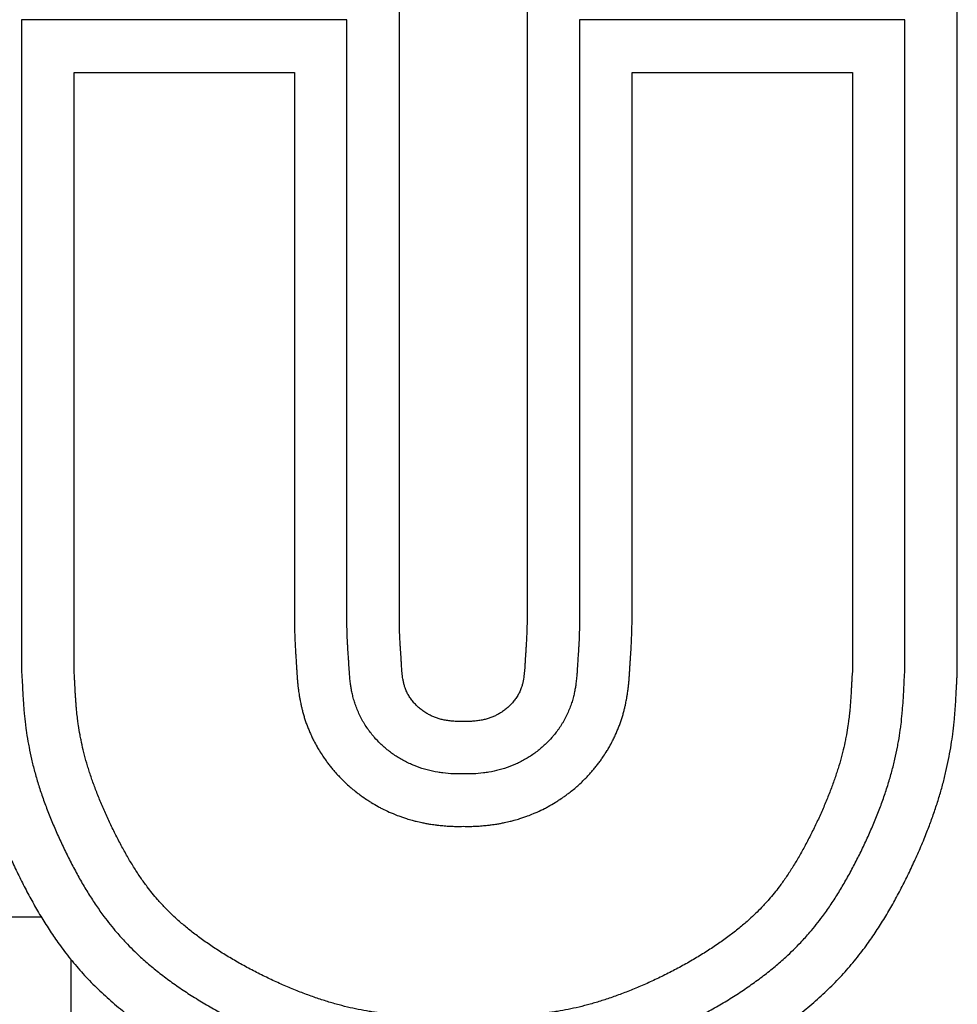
# Model space of a CAD drawing. Header units: inches. Extents: x 12 to 564, y 10 to 374.
# Tile 120 of 158: x 292.64 to 295.96, y 146.47 to 149.96. Entities that reach past the tile are written whole.
import ezdxf

# ---------------------------------------------------------------- set-up
doc = ezdxf.new("R2010")
doc.units = ezdxf.units.IN
doc.header["$LTSCALE"] = 16
doc.header["$MEASUREMENT"] = 0
doc.layers.add('Visible (ANSI)', color=7, linetype='Continuous', lineweight=30)

msp = doc.modelspace()

# ---------------------------------------------------------------- linework, layer by layer
at = {"layer": 'Visible (ANSI)'}
for p, q in [((293.9806, 147.8245), (293.9806, 150.1444)), ((294.4331, 150.1444), (294.4331, 147.8245)), ((295.9571, 147.6449), (295.9571, 150.1444)), ((292.6426, 149.9584), (292.6426, 147.6475)), ((293.7946, 149.9584), (292.6426, 149.9584)), ((293.7947, 147.8208), (293.7946, 149.9584)), ((294.6191, 149.9584), (294.6191, 147.8208)), ((295.7711, 149.9584), (294.6191, 149.9584)), ((295.7711, 147.6475), (295.7711, 149.9584)), ((292.8285, 147.6483), (292.8285, 149.7725)), ((292.8285, 149.7725), (293.6088, 149.7725)), ((293.6088, 149.7725), (293.6089, 147.817)), ((294.8049, 149.7725), (295.5853, 149.7725)), ((294.8049, 147.817), (294.8049, 149.7725)), ((295.5853, 149.7725), (295.5853, 147.6483)), ((292.7123, 146.7795), (292.1344, 146.7795)), ((292.8183, 145.5003), (292.8183, 146.6279))]:
    msp.add_line(p, q, dxfattribs=at)
for points, degree, knots in [([(293.6089, 147.817), (293.609, 147.8085), (293.6094, 147.7925), (293.6101, 147.7746), (293.6107, 147.7581), (293.6113, 147.7461), (293.612, 147.7339), (293.6124, 147.7264), (293.6128, 147.7194), (293.6131, 147.7149), (293.6135, 147.7086), (293.6139, 147.7028), (293.6144, 147.6949), (293.6148, 147.6887), (293.6153, 147.6817), (293.6156, 147.6767), (293.616, 147.6708), (293.6163, 147.6663), (293.6166, 147.6612), (293.6168, 147.6576), (293.617, 147.6538), (293.6172, 147.6512), (293.6174, 147.6477), (293.6176, 147.6447), (293.6178, 147.6408), (293.618, 147.6375), (293.6183, 147.6331), (293.6186, 147.6294), (293.619, 147.6244), (293.6193, 147.6201), (293.6198, 147.6151), (293.6201, 147.6116), (293.6204, 147.608), (293.6207, 147.6055), (293.6211, 147.6017), (293.6215, 147.5977), (293.6224, 147.59), (293.6235, 147.5811), (293.6253, 147.569), (293.6267, 147.5603), (293.628, 147.5531), (293.6287, 147.5494), (293.6297, 147.5437), (293.6309, 147.5378), (293.6329, 147.5286), (293.6349, 147.5201), (293.6377, 147.5091), (293.6402, 147.5001), (293.6436, 147.4885), (293.6466, 147.4791), (293.6506, 147.4672), (293.6542, 147.4575), (293.6589, 147.4454), (293.6629, 147.4357), (293.6683, 147.4236), (293.6729, 147.4139), (293.6801, 147.3995), (293.6877, 147.3854), (293.6985, 147.367), (293.707, 147.3538), (293.7158, 147.3409), (293.7217, 147.3326), (293.7293, 147.3225), (293.7354, 147.3146), (293.7432, 147.3051), (293.7495, 147.2976), (293.7575, 147.2885), (293.764, 147.2814), (293.7723, 147.2728), (293.779, 147.266), (293.7891, 147.2561), (293.7995, 147.2465), (293.8138, 147.2341), (293.8248, 147.2252), (293.836, 147.2165), (293.8436, 147.2108), (293.8551, 147.2026), (293.8669, 147.1946), (293.8851, 147.1831), (293.9017, 147.1735), (293.923, 147.1622), (293.9404, 147.1538), (293.9605, 147.1451), (293.974, 147.1398), (293.9876, 147.1348), (293.9967, 147.1317), (294.0105, 147.1273), (294.0243, 147.1232), (294.0426, 147.1184), (294.0562, 147.1153), (294.0698, 147.1126), (294.0788, 147.1109), (294.0922, 147.1086), (294.1054, 147.1067), (294.1226, 147.1047), (294.1352, 147.1035), (294.1466, 147.1026), (294.1527, 147.1022), (294.1587, 147.1019), (294.1627, 147.1017), (294.1687, 147.1014), (294.1748, 147.1012), (294.1839, 147.1009), (294.1943, 147.1008), (294.2026, 147.1009), (294.2069, 147.1013)], 3, [0.0044066, 0.0044066, 0.0044066, 0.0044066, 0.0250957, 0.0457848, 0.0561294, 0.0768184, 0.087163, 0.1026798, 0.1078521, 0.1181966, 0.1233689, 0.1388857, 0.1492303, 0.1699194, 0.1802639, 0.200953, 0.2112976, 0.2319867, 0.2423312, 0.257848, 0.2630203, 0.2733648, 0.2785371, 0.2888817, 0.2940539, 0.3043985, 0.3095708, 0.3199153, 0.3250876, 0.3354321, 0.3406044, 0.3483628, 0.350949, 0.3561212, 0.3587074, 0.3664658, 0.371638, 0.3871549, 0.3974994, 0.4104301, 0.4130162, 0.4181885, 0.4207746, 0.4285331, 0.4337053, 0.4440499, 0.4492222, 0.4595667, 0.464739, 0.4750835, 0.4802558, 0.4906003, 0.4957726, 0.5061172, 0.5112894, 0.521634, 0.5268063, 0.5423231, 0.5526676, 0.5681844, 0.5733567, 0.5837013, 0.5888735, 0.5992181, 0.6043904, 0.6147349, 0.6199072, 0.6302517, 0.635424, 0.6457686, 0.6509408, 0.6664576, 0.6768022, 0.692319, 0.6974913, 0.7078358, 0.7130081, 0.7285249, 0.7388695, 0.7595586, 0.7699031, 0.7905922, 0.8009368, 0.8164536, 0.8216259, 0.8319704, 0.8371427, 0.8526595, 0.8630041, 0.8785209, 0.8836931, 0.8940377, 0.89921, 0.9147268, 0.9250713, 0.9405882, 0.9457604, 0.9535188, 0.956105, 0.9612773, 0.9638634, 0.9716218, 0.9767941, 0.9871386, 0.9974832, 0.9974832, 0.9974832, 0.9974832]), ([(294.2069, 147.2869), (294.1952, 147.2866), (294.1717, 147.2869), (294.1413, 147.2893), (294.1103, 147.2938), (294.0853, 147.299), (294.0542, 147.3081), (294.0298, 147.3173), (294.0004, 147.3311), (293.978, 147.3438), (293.9515, 147.3617), (293.9316, 147.3775), (293.9105, 147.397), (293.8972, 147.4109), (293.8845, 147.4257), (293.8763, 147.436), (293.8665, 147.4496), (293.8589, 147.4611), (293.85, 147.4759), (293.8434, 147.4881), (293.8359, 147.5038), (293.8306, 147.5164), (293.8248, 147.5321), (293.8208, 147.5445), (293.8166, 147.5595), (293.8138, 147.571), (293.8111, 147.5844), (293.8094, 147.5944), (293.8073, 147.6084), (293.8058, 147.6211), (293.8045, 147.6359), (293.8038, 147.6456), (293.8032, 147.6545), (293.8028, 147.6599), (293.8024, 147.6677), (293.802, 147.6749), (293.8013, 147.6859), (293.8006, 147.6963), (293.7995, 147.7118), (293.7985, 147.7267), (293.7972, 147.7495), (293.7959, 147.7769), (293.795, 147.8049), (293.7947, 147.8208)], 3, [0, 0, 0, 0, 0.0415618, 0.0831236, 0.1039045, 0.1454663, 0.1662472, 0.207809, 0.2285899, 0.2701517, 0.2909326, 0.3324944, 0.3532753, 0.3844466, 0.3948371, 0.415618, 0.4260084, 0.4467893, 0.4571798, 0.4779607, 0.4883511, 0.509132, 0.5195225, 0.5403034, 0.5506938, 0.5714747, 0.5818652, 0.6026461, 0.6130365, 0.6442079, 0.6649888, 0.6961601, 0.7065506, 0.7273315, 0.7377219, 0.7688933, 0.7896742, 0.831236, 0.8520169, 0.8935787, 0.9143596, 0.9559214, 0.9974832, 0.9974832, 0.9974832, 0.9974832]), ([(294.2069, 147.4727), (294.1395, 147.4719), (294.0804, 147.4855), (293.9714, 147.5754), (293.9934, 147.6921), (293.9829, 147.7119), (293.9806, 147.8245)], 4, [-1, -1, -1, -1, -1, -0.574804, -0.425341, 0, 0, 0, 0, 0]), ([(294.4331, 147.8245), (294.4309, 147.7119), (294.4203, 147.6921), (294.4423, 147.5754), (294.3334, 147.4855), (294.2742, 147.4719), (294.2069, 147.4727)], 4, [-1, -1, -1, -1, -1, -0.574659, -0.425196, 0, 0, 0, 0, 0]), ([(294.6191, 147.8208), (294.6187, 147.8049), (294.6179, 147.7769), (294.6165, 147.7495), (294.6152, 147.7267), (294.6142, 147.7118), (294.6132, 147.6963), (294.6125, 147.6859), (294.6118, 147.6749), (294.6114, 147.6677), (294.6109, 147.6599), (294.6106, 147.6545), (294.61, 147.6456), (294.6093, 147.6359), (294.6079, 147.6211), (294.6064, 147.6084), (294.6044, 147.5944), (294.6026, 147.5844), (294.5999, 147.571), (294.5972, 147.5595), (294.593, 147.5445), (294.589, 147.5321), (294.5831, 147.5164), (294.5778, 147.5038), (294.5703, 147.4881), (294.5637, 147.4759), (294.5548, 147.4611), (294.5473, 147.4496), (294.5374, 147.436), (294.5292, 147.4257), (294.5165, 147.4109), (294.5032, 147.397), (294.4822, 147.3775), (294.4622, 147.3617), (294.4358, 147.3438), (294.4134, 147.3311), (294.384, 147.3173), (294.3596, 147.3081), (294.3285, 147.299), (294.3034, 147.2938), (294.2724, 147.2893), (294.242, 147.2869), (294.2185, 147.2866), (294.2069, 147.2869)], 3, [0.0025168, 0.0025168, 0.0025168, 0.0025168, 0.0440786, 0.0856404, 0.1064213, 0.1479831, 0.168764, 0.2103258, 0.2311067, 0.2622781, 0.2726685, 0.2934494, 0.3038399, 0.3350112, 0.3557921, 0.3869635, 0.3973539, 0.4181348, 0.4285253, 0.4493062, 0.4596966, 0.4804775, 0.490868, 0.5116489, 0.5220393, 0.5428202, 0.5532107, 0.5739916, 0.584382, 0.6051629, 0.6155534, 0.6467247, 0.6675056, 0.7090674, 0.7298483, 0.7714101, 0.792191, 0.8337528, 0.8545337, 0.8960955, 0.9168764, 0.9584382, 1, 1, 1, 1]), ([(294.2069, 147.1013), (294.2111, 147.1009), (294.2195, 147.1008), (294.2298, 147.1009), (294.239, 147.1012), (294.245, 147.1014), (294.251, 147.1017), (294.255, 147.1019), (294.261, 147.1022), (294.2672, 147.1026), (294.2785, 147.1035), (294.2911, 147.1047), (294.3084, 147.1067), (294.3216, 147.1086), (294.335, 147.1109), (294.3439, 147.1126), (294.3575, 147.1153), (294.3711, 147.1184), (294.3895, 147.1232), (294.4033, 147.1273), (294.417, 147.1317), (294.4261, 147.1348), (294.4397, 147.1398), (294.4532, 147.1451), (294.4733, 147.1538), (294.4908, 147.1622), (294.5121, 147.1735), (294.5287, 147.1831), (294.5468, 147.1946), (294.5586, 147.2026), (294.5702, 147.2108), (294.5778, 147.2165), (294.589, 147.2252), (294.6, 147.2341), (294.6142, 147.2465), (294.6246, 147.2561), (294.6348, 147.266), (294.6415, 147.2728), (294.6497, 147.2814), (294.6562, 147.2885), (294.6642, 147.2976), (294.6706, 147.3051), (294.6783, 147.3146), (294.6845, 147.3225), (294.692, 147.3326), (294.698, 147.3409), (294.7067, 147.3538), (294.7152, 147.367), (294.7261, 147.3854), (294.7337, 147.3995), (294.7409, 147.4139), (294.7454, 147.4236), (294.7508, 147.4357), (294.7548, 147.4454), (294.7596, 147.4575), (294.7631, 147.4672), (294.7672, 147.4791), (294.7702, 147.4885), (294.7736, 147.5001), (294.7761, 147.5091), (294.7788, 147.5201), (294.7808, 147.5286), (294.7828, 147.5378), (294.784, 147.5437), (294.7851, 147.5494), (294.7858, 147.5531), (294.7871, 147.5603), (294.7885, 147.569), (294.7902, 147.5811), (294.7914, 147.59), (294.7922, 147.5977), (294.7927, 147.6017), (294.7931, 147.6055), (294.7933, 147.608), (294.7937, 147.6116), (294.794, 147.6151), (294.7944, 147.6201), (294.7947, 147.6244), (294.7951, 147.6294), (294.7954, 147.6331), (294.7957, 147.6375), (294.7959, 147.6408), (294.7962, 147.6447), (294.7963, 147.6477), (294.7966, 147.6512), (294.7967, 147.6538), (294.797, 147.6588), (294.7974, 147.6647), (294.7978, 147.6724), (294.7982, 147.6785), (294.7986, 147.6838), (294.7988, 147.6866), (294.799, 147.6903), (294.7992, 147.6934), (294.7995, 147.6975), (294.7998, 147.701), (294.8001, 147.7057), (294.8003, 147.7097), (294.8007, 147.7149), (294.8009, 147.7194), (294.8014, 147.7264), (294.8018, 147.7339), (294.8024, 147.7461), (294.803, 147.7581), (294.8037, 147.7746), (294.8043, 147.7925), (294.8047, 147.8085), (294.8049, 147.817)], 3, [0.0025168, 0.0025168, 0.0025168, 0.0025168, 0.0128614, 0.0232059, 0.0283782, 0.0361366, 0.0387227, 0.043895, 0.0464812, 0.0542396, 0.0594118, 0.0749287, 0.0852732, 0.10079, 0.1059623, 0.1163069, 0.1214791, 0.1369959, 0.1473405, 0.1628573, 0.1680296, 0.1783741, 0.1835464, 0.1990632, 0.2094078, 0.2300969, 0.2404414, 0.2611305, 0.2714751, 0.2869919, 0.2921642, 0.3025087, 0.307681, 0.3231978, 0.3335424, 0.3490592, 0.3542314, 0.364576, 0.3697483, 0.3800928, 0.3852651, 0.3956096, 0.4007819, 0.4111265, 0.4162987, 0.4266433, 0.4318156, 0.4473324, 0.4576769, 0.4731937, 0.478366, 0.4887106, 0.4938828, 0.5042274, 0.5093997, 0.5197442, 0.5249165, 0.535261, 0.5404333, 0.5507778, 0.5559501, 0.5662947, 0.5714669, 0.5792254, 0.5818115, 0.5869838, 0.5895699, 0.6025006, 0.6128451, 0.628362, 0.6335342, 0.6412926, 0.6438788, 0.649051, 0.6516372, 0.6593956, 0.6645679, 0.6749124, 0.6800847, 0.6904292, 0.6956015, 0.7059461, 0.7111183, 0.7214629, 0.7266352, 0.7369797, 0.742152, 0.7680133, 0.7887024, 0.8145638, 0.8197361, 0.8300806, 0.8352529, 0.8455974, 0.8507697, 0.8611143, 0.8662865, 0.8766311, 0.8818034, 0.8921479, 0.8973202, 0.912837, 0.9231816, 0.9438706, 0.9542152, 0.9749043, 0.9955934, 0.9955934, 0.9955934, 0.9955934]), ([(292.4566, 147.6449), (292.4638, 147.5426), (292.4585, 147.3259), (292.5931, 146.9672), (292.8217, 146.5833), (293.2304, 146.2454), (293.7142, 146.0603), (293.9402, 146.0572), (294.2069, 146.0552)], 4, [-1, -1, -1, -1, -1, -0.731413, -0.604115, -0.468846, -0.333858, 0, 0, 0, 0, 0]), ([(292.6426, 147.6475), (292.6436, 147.6352), (292.6448, 147.6111), (292.6463, 147.581), (292.648, 147.5507), (292.6496, 147.526), (292.6523, 147.4946), (292.655, 147.4689), (292.6593, 147.436), (292.6635, 147.4091), (292.6699, 147.3746), (292.6758, 147.3464), (292.6845, 147.3104), (292.6925, 147.2811), (292.7037, 147.2437), (292.7137, 147.2133), (292.7274, 147.1749), (292.7394, 147.1438), (292.7555, 147.1045), (292.7692, 147.073), (292.7872, 147.0337), (292.8023, 147.0025), (292.8217, 146.9642), (292.8378, 146.934), (292.8585, 146.8973), (292.8755, 146.8687), (292.8974, 146.8342), (292.9154, 146.8075), (292.9436, 146.7687), (292.9733, 146.7315), (293.0162, 146.6838), (293.0513, 146.6494), (293.0888, 146.6158), (293.1152, 146.5938), (293.1497, 146.5668), (293.1786, 146.5455), (293.2162, 146.5196), (293.2474, 146.4993), (293.2875, 146.4747), (293.3204, 146.4556), (293.3623, 146.4325), (293.3964, 146.4148), (293.4392, 146.3938), (293.4736, 146.3779), (293.5162, 146.3592), (293.5501, 146.3453), (293.5919, 146.3293), (293.6248, 146.3177), (293.6652, 146.3044), (293.697, 146.2949), (293.736, 146.2844), (293.7667, 146.277), (293.8047, 146.2689), (293.8349, 146.2634), (293.8726, 146.2576), (293.903, 146.2537), (293.9418, 146.2498), (293.9736, 146.2473), (294.0231, 146.2445), (294.0931, 146.2421), (294.1629, 146.2415), (294.2069, 146.2412)], 3, [0.0004469, 0.0004469, 0.0004469, 0.0004469, 0.0211492, 0.0418514, 0.0522025, 0.0729047, 0.0832559, 0.1039581, 0.1143092, 0.1350114, 0.1453626, 0.1660648, 0.1764159, 0.1971181, 0.2074693, 0.2281715, 0.2385226, 0.2592248, 0.2695759, 0.2902782, 0.3006293, 0.3213315, 0.3316826, 0.3523849, 0.362736, 0.3834382, 0.3937893, 0.4144916, 0.4248427, 0.455896, 0.4765983, 0.5076516, 0.5180027, 0.538705, 0.5490561, 0.5697583, 0.5801094, 0.6008116, 0.6111628, 0.631865, 0.6422161, 0.6629183, 0.6732695, 0.6939717, 0.7043228, 0.725025, 0.7353761, 0.7560784, 0.7664295, 0.7871317, 0.7974828, 0.8181851, 0.8285362, 0.8492384, 0.8595895, 0.8802918, 0.8906429, 0.9113451, 0.9216962, 0.9527496, 0.994154, 0.994154, 0.994154, 0.994154]), ([(294.2069, 146.427), (294.1852, 146.4272), (294.1492, 146.4275), (294.1118, 146.4281), (294.0851, 146.4286), (294.0681, 146.4291), (294.0434, 146.4299), (294.0198, 146.4309), (293.9864, 146.4328), (293.9585, 146.4349), (293.9249, 146.4383), (293.899, 146.4416), (293.8671, 146.4465), (293.8416, 146.4511), (293.8096, 146.4578), (293.7835, 146.4641), (293.7502, 146.473), (293.7228, 146.4812), (293.6877, 146.4926), (293.6588, 146.5028), (293.622, 146.5168), (293.5919, 146.529), (293.5538, 146.5456), (293.523, 146.5598), (293.4846, 146.5785), (293.454, 146.5943), (293.4165, 146.6148), (293.3871, 146.6317), (293.3515, 146.6534), (293.3241, 146.6711), (293.2913, 146.6935), (293.2663, 146.7117), (293.2367, 146.7345), (293.2145, 146.7529), (293.1831, 146.7806), (293.1543, 146.8085), (293.1193, 146.8467), (293.0951, 146.8766), (293.0719, 146.9081), (293.0568, 146.9301), (293.0382, 146.959), (293.0234, 146.9835), (293.0052, 147.0154), (292.9908, 147.042), (292.9732, 147.0762), (292.9595, 147.1042), (292.9431, 147.1395), (292.9306, 147.1678), (292.9159, 147.2029), (292.9051, 147.2304), (292.8928, 147.2641), (292.8839, 147.2904), (292.874, 147.3225), (292.867, 147.3475), (292.8593, 147.378), (292.854, 147.4017), (292.8484, 147.4307), (292.8447, 147.4534), (292.8412, 147.4785), (292.8392, 147.4949), (292.8375, 147.5114), (292.8365, 147.5223), (292.8353, 147.5359), (292.8345, 147.5469), (292.8336, 147.5607), (292.8329, 147.5718), (292.8322, 147.5845), (292.8318, 147.5931), (292.8314, 147.6018), (292.8311, 147.6077), (292.8306, 147.6167), (292.83, 147.6288), (292.8294, 147.6409), (292.8285, 147.6483)], 3, [0.0068742, 0.0068742, 0.0068742, 0.0068742, 0.027433, 0.042852, 0.0479917, 0.0582711, 0.0634108, 0.0788299, 0.0891092, 0.109668, 0.1199474, 0.1405061, 0.1507855, 0.1713443, 0.1816236, 0.2021824, 0.2124618, 0.2330205, 0.2432999, 0.2638587, 0.2741381, 0.2946968, 0.3049762, 0.325535, 0.3358143, 0.3563731, 0.3666525, 0.3872112, 0.3974906, 0.4180494, 0.4283288, 0.4488875, 0.4591669, 0.4797257, 0.490005, 0.5208432, 0.5414019, 0.5722401, 0.5825195, 0.6030782, 0.6133576, 0.6339164, 0.6441957, 0.6647545, 0.6750339, 0.6955926, 0.705872, 0.7264308, 0.7367101, 0.7572689, 0.7675483, 0.788107, 0.7983864, 0.8189452, 0.8292246, 0.8497833, 0.8600627, 0.8806215, 0.8909008, 0.9063199, 0.9114596, 0.921739, 0.9268787, 0.937158, 0.9422977, 0.9525771, 0.9577168, 0.9654263, 0.9679962, 0.9731359, 0.9757057, 0.9834153, 0.9936946, 0.9936946, 0.9936946, 0.9936946]), ([(295.5853, 147.6483), (295.5844, 147.6409), (295.5837, 147.6288), (295.5831, 147.6167), (295.5827, 147.6077), (295.5824, 147.6018), (295.5819, 147.5931), (295.5815, 147.5845), (295.5808, 147.5718), (295.5801, 147.5607), (295.5792, 147.5469), (295.5784, 147.5359), (295.5773, 147.5223), (295.5763, 147.5114), (295.5745, 147.4949), (295.5726, 147.4785), (295.5691, 147.4534), (295.5653, 147.4307), (295.5597, 147.4017), (295.5544, 147.378), (295.5468, 147.3475), (295.5398, 147.3225), (295.5298, 147.2904), (295.5209, 147.2641), (295.5086, 147.2304), (295.4978, 147.2029), (295.4832, 147.1678), (295.4706, 147.1395), (295.4542, 147.1042), (295.4405, 147.0762), (295.4229, 147.042), (295.4086, 147.0154), (295.3903, 146.9835), (295.3755, 146.959), (295.3569, 146.9301), (295.3418, 146.9081), (295.3186, 146.8766), (295.2944, 146.8467), (295.2594, 146.8085), (295.2306, 146.7806), (295.1993, 146.7529), (295.177, 146.7345), (295.1474, 146.7117), (295.1225, 146.6935), (295.0896, 146.6711), (295.0622, 146.6534), (295.0266, 146.6317), (294.9972, 146.6148), (294.9597, 146.5943), (294.9291, 146.5785), (294.8907, 146.5598), (294.86, 146.5456), (294.8219, 146.529), (294.7918, 146.5168), (294.7549, 146.5028), (294.7261, 146.4926), (294.6909, 146.4812), (294.6636, 146.473), (294.6302, 146.4641), (294.6042, 146.4578), (294.5721, 146.4511), (294.5467, 146.4465), (294.5147, 146.4416), (294.4888, 146.4383), (294.4553, 146.4349), (294.4273, 146.4328), (294.3939, 146.4309), (294.3704, 146.4299), (294.3457, 146.4291), (294.3286, 146.4286), (294.302, 146.4281), (294.2645, 146.4275), (294.2286, 146.4272), (294.2069, 146.427)], 3, [0.0063054, 0.0063054, 0.0063054, 0.0063054, 0.0165847, 0.0242943, 0.0268641, 0.0320038, 0.0345737, 0.0422832, 0.0474229, 0.0577023, 0.062842, 0.0731213, 0.078261, 0.0885404, 0.0936801, 0.1090992, 0.1193785, 0.1399373, 0.1502167, 0.1707754, 0.1810548, 0.2016136, 0.211893, 0.2324517, 0.2427311, 0.2632899, 0.2735692, 0.294128, 0.3044074, 0.3249661, 0.3352455, 0.3558043, 0.3660836, 0.3866424, 0.3969218, 0.4174805, 0.4277599, 0.4585981, 0.4791568, 0.509995, 0.5202743, 0.5408331, 0.5511125, 0.5716712, 0.5819506, 0.6025094, 0.6127888, 0.6333475, 0.6436269, 0.6641857, 0.674465, 0.6950238, 0.7053032, 0.7258619, 0.7361413, 0.7567001, 0.7669795, 0.7875382, 0.7978176, 0.8183764, 0.8286557, 0.8492145, 0.8594939, 0.8800526, 0.890332, 0.9108908, 0.9211701, 0.9365892, 0.9417289, 0.9520083, 0.957148, 0.972567, 0.9931258, 0.9931258, 0.9931258, 0.9931258]), ([(294.2069, 146.2412), (294.2508, 146.2415), (294.3207, 146.2421), (294.3906, 146.2445), (294.4402, 146.2473), (294.472, 146.2498), (294.5107, 146.2537), (294.5411, 146.2576), (294.5789, 146.2634), (294.609, 146.2689), (294.647, 146.277), (294.6777, 146.2844), (294.7167, 146.2949), (294.7485, 146.3044), (294.7889, 146.3177), (294.8219, 146.3293), (294.8636, 146.3453), (294.8975, 146.3592), (294.9402, 146.3779), (294.9745, 146.3938), (295.0173, 146.4148), (295.0514, 146.4325), (295.0933, 146.4556), (295.1263, 146.4747), (295.1664, 146.4993), (295.1975, 146.5196), (295.2351, 146.5455), (295.264, 146.5668), (295.2985, 146.5938), (295.3249, 146.6158), (295.3625, 146.6494), (295.3975, 146.6838), (295.4405, 146.7315), (295.4702, 146.7687), (295.4983, 146.8075), (295.5163, 146.8342), (295.5382, 146.8687), (295.5552, 146.8973), (295.5759, 146.934), (295.592, 146.9642), (295.6115, 147.0025), (295.6265, 147.0337), (295.6445, 147.073), (295.6583, 147.1045), (295.6744, 147.1438), (295.6863, 147.1749), (295.7001, 147.2133), (295.7101, 147.2437), (295.7213, 147.2811), (295.7292, 147.3104), (295.7379, 147.3464), (295.7439, 147.3746), (295.7502, 147.4091), (295.7544, 147.436), (295.7587, 147.4689), (295.7614, 147.4946), (295.7641, 147.526), (295.7658, 147.5507), (295.7675, 147.581), (295.7689, 147.6111), (295.7701, 147.6352), (295.7711, 147.6475)], 3, [0.005846, 0.005846, 0.005846, 0.005846, 0.0472504, 0.0783038, 0.0886549, 0.1093571, 0.1197082, 0.1404105, 0.1507616, 0.1714638, 0.1818149, 0.2025172, 0.2128683, 0.2335705, 0.2439216, 0.2646239, 0.274975, 0.2956772, 0.3060283, 0.3267305, 0.3370817, 0.3577839, 0.368135, 0.3888372, 0.3991884, 0.4198906, 0.4302417, 0.4509439, 0.461295, 0.4819973, 0.4923484, 0.5234017, 0.544104, 0.5751573, 0.5855084, 0.6062107, 0.6165618, 0.637264, 0.6476151, 0.6683174, 0.6786685, 0.6993707, 0.7097218, 0.7304241, 0.7407752, 0.7614774, 0.7718285, 0.7925307, 0.8028819, 0.8235841, 0.8339352, 0.8546374, 0.8649886, 0.8856908, 0.8960419, 0.9167441, 0.9270953, 0.9477975, 0.9581486, 0.9788508, 0.9995531, 0.9995531, 0.9995531, 0.9995531]), ([(294.2069, 146.0552), (294.4736, 146.0572), (294.6995, 146.0603), (295.1834, 146.2454), (295.592, 146.5833), (295.8207, 146.9672), (295.9553, 147.3259), (295.9499, 147.5426), (295.9571, 147.6449)], 4, [-1, -1, -1, -1, -1, -0.666142, -0.531154, -0.395885, -0.268587, 0, 0, 0, 0, 0])]:
    msp.add_open_spline(points, degree=degree, knots=knots, dxfattribs=at)

doc.saveas('drawing.dxf')
